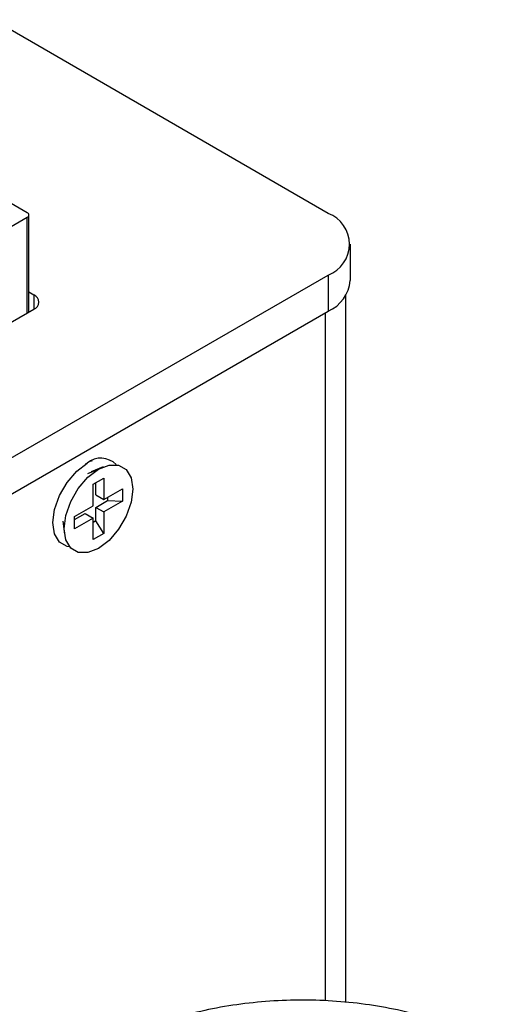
# Model space of a CAD drawing. Header units: inches. Extents: x 5.9 to 32.3, y 1.1 to 21.2.
# Tile 15 of 15: x 29.298 to 30.146, y 19.082 to 20.827. Entities that reach past the tile are written whole.
import ezdxf

# ---------------------------------------------------------------- set-up
doc = ezdxf.new("R2010")
doc.units = ezdxf.units.IN
doc.header["$MEASUREMENT"] = 0

msp = doc.modelspace()

# ---------------------------------------------------------------- linework, layer by layer
at = {"color": 7, "linetype": 'Continuous', "lineweight": 25}
for p, q in [((29.8446, 20.4839), (29.2504, 20.8271)), ((29.3115, 20.4851), (28.8512, 20.7508)), ((28.9204, 20.2512), (29.3115, 20.4769)), ((29.3144, 20.3087), (29.3144, 20.481)), ((29.8838, 20.3649), (29.8838, 20.4292)), ((28.9844, 19.878), (29.8446, 20.3746)), ((29.8446, 20.3746), (29.8446, 20.3103)), ((29.3144, 20.3446), (29.3234, 20.3394)), ((29.8756, 19.0856), (29.8756, 20.3383)), ((28.9844, 19.8137), (29.8446, 20.3103)), ((29.3234, 20.3138), (29.0281, 20.1434)), ((29.4263, 20.0454), (29.4232, 20.0441)), ((29.4263, 20.0454), (29.4232, 20.0441)), ((29.4263, 20.0454), (29.4232, 20.0441)), ((29.4263, 20.0454), (29.4232, 20.0441)), ((29.4263, 20.0454), (29.4232, 20.0441)), ((29.4462, 20.0347), (29.4249, 20.0259)), ((29.428, 20.0037), (29.4471, 20.0147)), ((29.4471, 20.0147), (29.4471, 19.9768)), ((29.428, 19.9658), (29.428, 20.0037)), ((29.433, 19.9849), (29.433, 20.0066)), ((29.433, 19.9849), (29.4471, 19.9768)), ((29.4471, 19.9768), (29.48, 19.9957)), ((29.4536, 19.9805), (29.4536, 19.9748)), ((29.48, 19.9957), (29.48, 19.9737)), ((29.3951, 19.9468), (29.428, 19.9658)), ((29.433, 19.9629), (29.4536, 19.9748)), ((29.433, 19.9391), (29.433, 19.9629)), ((29.433, 19.9629), (29.4471, 19.9547)), ((29.48, 19.9737), (29.4471, 19.9547)), ((29.4536, 19.9748), (29.48, 19.9737)), ((29.3951, 19.9411), (29.4139, 19.9519)), ((29.3951, 19.9247), (29.3951, 19.9468)), ((29.428, 19.9437), (29.3951, 19.9247)), ((29.4139, 19.9519), (29.428, 19.9437)), ((29.428, 19.9057), (29.428, 19.9437)), ((29.4471, 19.9547), (29.4471, 19.9168)), ((29.3571, 19.9297), (29.3576, 19.9263)), ((29.3571, 19.9297), (29.3576, 19.9263)), ((29.3571, 19.9297), (29.3576, 19.9263)), ((29.3571, 19.9297), (29.3576, 19.9263)), ((29.3571, 19.9297), (29.3576, 19.9263)), ((29.3743, 19.9384), (29.3774, 19.9156)), ((29.433, 19.9391), (29.428, 19.9363)), ((29.4471, 19.9168), (29.433, 19.9391)), ((29.4471, 19.9168), (29.428, 19.9057))]:
    msp.add_line(p, q, dxfattribs=at)
at = {"color": 8, "linetype": 'Continuous', "lineweight": 25}
for p, q in [((29.3115, 20.307), (29.3115, 20.4769)), ((29.3234, 20.3394), (29.3234, 20.3138)), ((29.839, 20.307), (29.839, 19.0885)), ((29.4149, 20.04), (29.4178, 20.0412)), ((29.4186, 20.0228), (29.4376, 20.0305))]:
    msp.add_line(p, q, dxfattribs=at)
at = {"color": 7, "linetype": 'Continuous', "lineweight": 25, "flags": 128}
for points in [[(29.3864, 19.8927), (29.382, 19.8935), (29.3686, 19.9013), (29.3599, 19.9159), (29.357, 19.9359), (29.3599, 19.9593), (29.3686, 19.9838), (29.382, 20.0071), (29.399, 20.0269), (29.4178, 20.0412)], [(29.3864, 19.8927), (29.382, 19.8935), (29.3686, 19.9013), (29.3599, 19.9159), (29.357, 19.9359), (29.3599, 19.9593), (29.3686, 19.9838), (29.382, 20.0071), (29.399, 20.0269), (29.4178, 20.0412)], [(29.3864, 19.8927), (29.382, 19.8935), (29.3686, 19.9013), (29.3599, 19.9159), (29.357, 19.9359), (29.3599, 19.9593), (29.3686, 19.9838), (29.382, 20.0071), (29.399, 20.0269), (29.4178, 20.0412)], [(29.3864, 19.8927), (29.382, 19.8935), (29.3686, 19.9013), (29.3599, 19.9159), (29.357, 19.9359), (29.3599, 19.9593), (29.3686, 19.9838), (29.382, 20.0071), (29.399, 20.0269), (29.4178, 20.0412)], [(29.3864, 19.8927), (29.382, 19.8935), (29.3686, 19.9013), (29.3599, 19.9159), (29.357, 19.9359), (29.3599, 19.9593), (29.3686, 19.9838), (29.382, 20.0071), (29.399, 20.0269), (29.4178, 20.0412)], [(29.4376, 20.0305), (29.4564, 20.0379), (29.4733, 20.0377), (29.4868, 20.0299), (29.4954, 20.0153), (29.4984, 19.9953), (29.4954, 19.9719), (29.4867, 19.9473), (29.4733, 19.924), (29.4563, 19.9043), (29.4375, 19.89)], [(29.4375, 19.89), (29.4187, 19.8826), (29.4018, 19.8828), (29.3884, 19.8906), (29.3797, 19.9052), (29.3768, 19.9251), (29.3797, 19.9486), (29.3884, 19.9731), (29.4019, 19.9964), (29.4188, 20.0162), (29.4376, 20.0305)]]:
    msp.add_lwpolyline(points, dxfattribs=at)
at = {"color": 7, "linetype": 'Continuous', "lineweight": 25}
for centre, radius, start, end in [((29.3099, 20.481), 0.00437, 290.7824, 69.2176), ((29.8238, 20.4292), 0.0585, 290.796, 69.2039), ((29.8168, 20.3716), 0.0673, 294.3785, 354.2997), ((29.3185, 20.3266), 0.0136, 290.796, 69.2039), ((29.4419, 20.0127), 0.0374, 43.7516, 130.2344)]:
    msp.add_arc(centre, radius, start, end, dxfattribs=at)
msp.add_open_spline([(30.1459, 19.0052), (30.1365, 19.0107), (30.1124, 19.0247), (30.0687, 19.0431), (30.0163, 19.0607), (29.9609, 19.0743), (29.9035, 19.0838), (29.8447, 19.0891), (29.7854, 19.0903), (29.7262, 19.0872), (29.668, 19.08), (29.6114, 19.0687), (29.5572, 19.0533), (29.506, 19.034), (29.4585, 19.0108), (29.4154, 18.984), (29.3775, 18.9536), (29.3454, 18.9201), (29.32, 18.884), (29.3019, 18.846), (29.2907, 18.8072), (29.2894, 18.7811), (29.2888, 18.7683)], degree=3, knots=[0, 0, 0, 0, 0.033077, 0.084503, 0.13586, 0.187089, 0.238193, 0.289205, 0.340173, 0.391148, 0.442173, 0.493299, 0.544585, 0.59608, 0.647819, 0.699797, 0.751897, 0.803775, 0.854949, 0.904913, 0.953416, 1, 1, 1, 1], dxfattribs=at)

doc.saveas('drawing.dxf')
